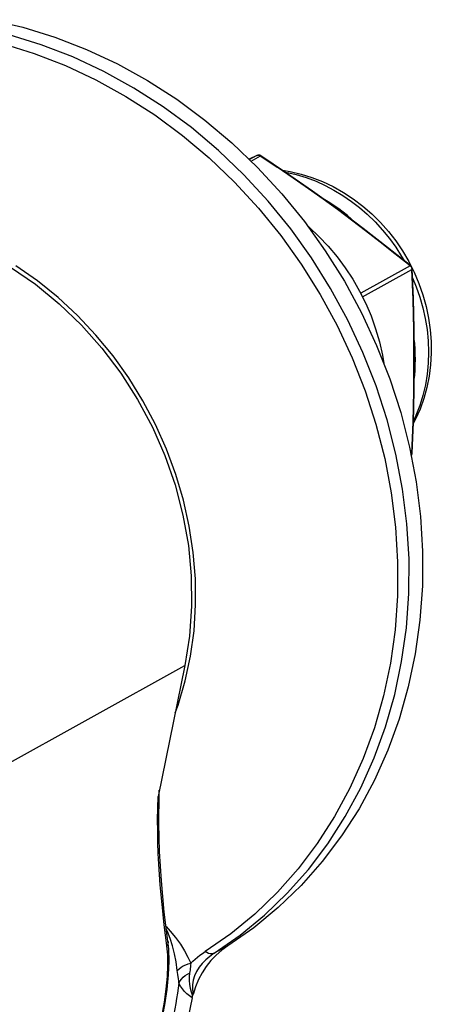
# Model space of a CAD drawing. Header units: inches. Extents: x 0 to 22, y 0 to 17.
# Tile 14 of 14: x 19.3 to 20.3, y 10.5 to 12.9. Entities that reach past the tile are written whole.
import ezdxf

# ---------------------------------------------------------------- set-up
doc = ezdxf.new("R2010")
doc.units = ezdxf.units.IN
doc.header["$LTSCALE"] = 1.21
doc.header["$MEASUREMENT"] = 0
doc.layers.get('0').update_dxf_attribs({"linetype": 'CONTINUOUS'})

msp = doc.modelspace()

# ---------------------------------------------------------------- linework, layer by layer
at = {"color": 7, "linetype": 'Continuous'}
for p, q in [((19.8767, 12.541), (19.8583, 12.5319)), ((19.8766, 12.541), (19.8591, 12.5312)), ((19.8629, 12.5275), (19.8852, 12.5399)), ((19.8767, 12.541), (19.8766, 12.541)), ((20.238, 12.2815), (20.1833, 12.3251)), ((20.2332, 12.292), (20.2391, 12.2803)), ((20.2363, 12.2815), (20.1205, 12.2172)), ((20.1247, 12.2088), (20.2406, 12.2731)), ((20.238, 12.2815), (20.238, 12.2815)), ((20.2441, 12.2055), (20.2414, 12.2746)), ((20.2414, 12.2742), (20.2415, 12.2745)), ((20.2406, 11.841), (20.2382, 11.8397)), ((20.2415, 11.8416), (20.2415, 11.8416)), ((19.1504, 11.0333), (19.7075, 11.3425)), ((19.7075, 11.3425), (19.6445, 11.0351)), ((19.6463, 10.9719), (19.647, 11.0386)), ((19.647, 11.0386), (19.6475, 11.0497)), ((19.6654, 10.6846), (19.6621, 10.7092)), ((19.6635, 10.7298), (19.6734, 10.719)), ((19.6697, 10.6769), (19.6678, 10.6952)), ((19.6678, 10.6952), (19.6679, 10.6951)), ((19.6783, 10.6839), (19.6729, 10.7013)), ((19.8084, 10.6843), (19.7766, 10.6667)), ((19.7224, 10.5759), (19.7257, 10.567)), ((19.7246, 10.5624), (19.6788, 10.3391)), ((19.7262, 10.5686), (19.7265, 10.5697)), ((19.7265, 10.5697), (19.7267, 10.5703))]:
    msp.add_line(p, q, dxfattribs=at)
for points in [[(19.2508, 12.8599), (19.3267, 12.8422), (19.402, 12.8189), (19.4763, 12.7901), (19.5491, 12.756), (19.6199, 12.7168), (19.6884, 12.6728), (19.7544, 12.6241), (19.8179, 12.5706), (19.8783, 12.5128), (19.9352, 12.451), (19.9883, 12.3856), (20.0373, 12.317), (20.0821, 12.2453), (20.1223, 12.1711), (20.1579, 12.0947), (20.1886, 12.0165), (20.2144, 11.9368), (20.2351, 11.856), (20.2506, 11.7745), (20.2608, 11.6927), (20.2657, 11.611), (20.2653, 11.5297), (20.2596, 11.4492), (20.2485, 11.37), (20.2322, 11.2924), (20.2106, 11.2168), (20.1841, 11.1436), (20.1526, 11.0734), (20.1165, 11.0064), (20.0755, 10.9425), (20.0301, 10.8822), (19.9804, 10.826), (19.9267, 10.7741), (19.8694, 10.7269), (19.8084, 10.6843)], [(19.7766, 10.6667), (19.8373, 10.709), (19.8945, 10.7561), (19.9481, 10.8078), (19.9977, 10.8638), (20.0431, 10.9239), (20.0841, 10.9878), (20.1205, 11.0551), (20.1521, 11.1255), (20.1787, 11.1987), (20.2003, 11.2743), (20.2166, 11.352), (20.2277, 11.4313), (20.2335, 11.5118), (20.2339, 11.5933), (20.229, 11.6752), (20.2187, 11.7573), (20.2032, 11.8389), (20.1824, 11.9199), (20.1565, 11.9997), (20.1257, 12.078), (20.0901, 12.1544), (20.0498, 12.2286), (20.005, 12.3001), (19.956, 12.3686), (19.9031, 12.4338), (19.8464, 12.4953), (19.7862, 12.5529), (19.7229, 12.6063), (19.6567, 12.6551), (19.588, 12.6993), (19.5172, 12.7384), (19.4445, 12.7725), (19.3703, 12.8012), (19.295, 12.8245)], [(19.2791, 12.8036), (19.3535, 12.7806), (19.4269, 12.7522), (19.4987, 12.7186), (19.5688, 12.6798), (19.6367, 12.6362), (19.7021, 12.5879), (19.7647, 12.5351), (19.8241, 12.4782), (19.8802, 12.4174), (19.9326, 12.353), (19.981, 12.2852), (20.0252, 12.2146), (20.065, 12.1413), (20.1003, 12.0657), (20.1308, 11.9883), (20.1563, 11.9094), (20.1768, 11.8294), (20.1922, 11.7486), (20.2024, 11.6676), (20.2072, 11.5866), (20.2068, 11.5061), (20.2011, 11.4264), (20.1902, 11.348), (20.174, 11.2713), (20.1527, 11.1965), (20.1264, 11.1242), (20.0951, 11.0546), (20.0592, 10.988), (20.0186, 10.9249), (19.9737, 10.8655), (19.9247, 10.8101), (19.8718, 10.759), (19.8152, 10.7124), (19.7552, 10.6706)], [(19.8766, 12.541), (19.8773, 12.5412), (19.878, 12.5415)], [(19.878, 12.5415), (19.8787, 12.5416), (19.8794, 12.5417), (19.8802, 12.5417), (19.8809, 12.5417)], [(19.8809, 12.5417), (19.8817, 12.5415), (19.8824, 12.5413), (19.8831, 12.5411)], [(19.8831, 12.5411), (19.8838, 12.5408), (19.8845, 12.5404), (19.9241, 12.5136)], [(19.8852, 12.5399), (19.8856, 12.5402), (19.8858, 12.5404), (19.886, 12.5404), (19.8862, 12.5404)], [(20.0074, 12.4569), (19.9464, 12.4995), (19.8862, 12.5404)], [(20.0324, 12.4379), (19.9976, 12.4627), (19.9616, 12.4879), (19.9241, 12.5136)], [(19.9366, 12.5061), (19.9546, 12.5033), (19.9804, 12.4972), (20.006, 12.4893), (20.0311, 12.4794), (20.0558, 12.4677), (20.0799, 12.4542), (20.1031, 12.4389), (20.1254, 12.4221), (20.1466, 12.4036), (20.1667, 12.3838), (20.1855, 12.3625), (20.2029, 12.3401), (20.2188, 12.3165), (20.2332, 12.292)], [(19.9428, 12.5019), (19.9447, 12.5016), (19.9689, 12.4961), (19.9926, 12.4889), (20.0155, 12.4802), (20.0369, 12.4706), (20.0577, 12.4597), (20.0787, 12.4471), (20.0991, 12.4331), (20.1178, 12.4185), (20.1359, 12.4027), (20.1544, 12.3847), (20.172, 12.3653), (20.1879, 12.3457), (20.2026, 12.3253), (20.2163, 12.3039), (20.2215, 12.2946)], [(20.1833, 12.3251), (20.126, 12.3696), (20.0674, 12.4136), (20.0074, 12.4569)], [(20.1068, 12.384), (20.0891, 12.3997), (20.0691, 12.4153), (20.0483, 12.4297), (20.0286, 12.4415)], [(20.1321, 12.3637), (20.0986, 12.3892), (20.0657, 12.4136), (20.0324, 12.4379)], [(18.9746, 12.396), (19.0418, 12.3846), (19.1078, 12.3672), (19.173, 12.3435), (19.2365, 12.314), (19.2979, 12.2788), (19.3566, 12.2383), (19.4123, 12.1927), (19.4646, 12.1425), (19.5129, 12.0879), (19.557, 12.0295), (19.5965, 11.9677), (19.6312, 11.903), (19.6606, 11.8358), (19.6847, 11.7668), (19.7031, 11.6963), (19.7158, 11.625), (19.7226, 11.5534), (19.7235, 11.4821), (19.7185, 11.4119), (19.7075, 11.3425)], [(19.9962, 12.3745), (19.9991, 12.3722), (20.0223, 12.3506), (20.0443, 12.3275), (20.065, 12.303), (20.0842, 12.2773), (20.1019, 12.2503), (20.1179, 12.2224), (20.1323, 12.1935), (20.1448, 12.1639), (20.1556, 12.1336), (20.1645, 12.1028), (20.1715, 12.0715), (20.1745, 12.0526)], [(20.2363, 12.2815), (20.2009, 12.3099), (20.1662, 12.3373), (20.1321, 12.3637)], [(19.7084, 11.3065), (19.7209, 11.3648), (19.729, 11.4245), (19.7328, 11.4852), (19.7323, 11.5466), (19.7273, 11.6083), (19.718, 11.6699), (19.7044, 11.7311), (19.6866, 11.7915), (19.6647, 11.8509), (19.6389, 11.9087), (19.6091, 11.9648), (19.5758, 12.0187), (19.5389, 12.0703), (19.4988, 12.1191), (19.4557, 12.1648), (19.4098, 12.2073), (19.3614, 12.2463), (19.3108, 12.2815)], [(20.238, 12.2815), (20.2377, 12.2816), (20.2373, 12.2817), (20.2368, 12.2816), (20.2363, 12.2815)], [(20.2363, 12.2815), (20.2375, 12.2805), (20.2386, 12.2792), (20.2394, 12.2778), (20.24, 12.2763), (20.2404, 12.2747), (20.2406, 12.2731)], [(20.2406, 12.2731), (20.2411, 12.2736), (20.2414, 12.2742)], [(20.2406, 11.841), (20.242, 11.8776), (20.2433, 11.9142), (20.2443, 11.9507), (20.245, 11.9872), (20.2455, 12.0236), (20.2456, 12.0598), (20.2455, 12.0959), (20.245, 12.1318), (20.2443, 12.1674), (20.2433, 12.2028), (20.2421, 12.238), (20.2406, 12.2731)], [(20.2412, 12.2762), (20.246, 12.2666), (20.2572, 12.2405), (20.2666, 12.2137), (20.2742, 12.1865), (20.28, 12.1591), (20.2839, 12.1315), (20.286, 12.1038), (20.2863, 12.0762), (20.2846, 12.0489), (20.2812, 12.0221), (20.2759, 11.9957), (20.2688, 11.97), (20.2599, 11.9452), (20.2494, 11.9212), (20.244, 11.9111)], [(20.2423, 12.2534), (20.251, 12.2325), (20.2595, 12.2081), (20.2665, 12.1833), (20.2722, 12.1578), (20.2763, 12.1318), (20.2789, 12.1054), (20.2797, 12.0788)], [(20.2414, 11.8416), (20.2441, 11.9139), (20.2459, 11.9878), (20.2465, 12.0612), (20.2459, 12.1337), (20.2441, 12.2055)], [(20.2489, 12.0617), (20.2487, 12.0742), (20.2481, 12.0868), (20.2472, 12.0995), (20.2461, 12.1097)], [(20.2797, 12.0788), (20.2789, 12.0529), (20.2764, 12.0273), (20.2723, 12.002), (20.2665, 11.9773), (20.2591, 11.9533), (20.2501, 11.9299), (20.2442, 11.9175)], [(20.2461, 12.0145), (20.2472, 12.0243), (20.2481, 12.0367), (20.2487, 12.0491), (20.2489, 12.0617)], [(20.2406, 11.841), (20.2404, 11.8394), (20.2401, 11.838), (20.2394, 11.8366), (20.2389, 11.8358)], [(20.2415, 11.8416), (20.2414, 11.8415), (20.2411, 11.8412), (20.2406, 11.841)], [(19.6847, 11.2315), (19.6917, 11.2498), (19.7084, 11.3065)], [(19.6621, 10.7092), (19.6591, 10.7335), (19.6563, 10.7575), (19.6539, 10.7811), (19.6517, 10.8042), (19.6497, 10.8274), (19.648, 10.8515), (19.6465, 10.8762), (19.6452, 10.9013), (19.6443, 10.927), (19.6437, 10.9535), (19.6436, 10.9806), (19.6438, 11.0077), (19.6445, 11.0351)], [(19.6679, 10.6951), (19.6593, 10.7635), (19.6523, 10.8368), (19.6481, 10.9055), (19.6463, 10.9719)], [(19.6729, 10.7013), (19.6664, 10.7181), (19.6644, 10.7228)], [(19.6734, 10.719), (19.6859, 10.7036), (19.697, 10.6881), (19.7066, 10.6728), (19.7147, 10.6579), (19.7213, 10.6432)], [(19.6679, 10.6951), (19.668, 10.6927), (19.6672, 10.6886), (19.6654, 10.6846)], [(19.6536, 10.5185), (19.6597, 10.5517), (19.664, 10.5828), (19.6667, 10.612), (19.6678, 10.6389), (19.6674, 10.6631), (19.6654, 10.6846)], [(19.6558, 10.521), (19.6606, 10.5459), (19.6659, 10.5816), (19.6692, 10.6158), (19.6705, 10.6478), (19.6697, 10.6769)], [(19.6897, 10.6265), (19.6869, 10.6466), (19.683, 10.6658), (19.6783, 10.6839)], [(19.7213, 10.6432), (19.7262, 10.6481), (19.7314, 10.6529), (19.737, 10.6575), (19.7427, 10.662), (19.7488, 10.6664), (19.7552, 10.6706)], [(19.7766, 10.6667), (19.7663, 10.6595), (19.7568, 10.6517), (19.7482, 10.6431), (19.7408, 10.6338), (19.7348, 10.6241), (19.7302, 10.614), (19.7271, 10.6035), (19.7255, 10.5926), (19.7253, 10.5816), (19.7267, 10.5703)], [(19.8084, 10.6843), (19.7941, 10.6741), (19.7808, 10.6627), (19.7686, 10.6499), (19.7576, 10.6359), (19.7478, 10.6209), (19.7394, 10.6048), (19.7323, 10.588), (19.7267, 10.5703)], [(19.7766, 10.6667), (19.7738, 10.6656), (19.7706, 10.6652), (19.7671, 10.6655), (19.7633, 10.6665), (19.7593, 10.6682), (19.7552, 10.6706)], [(19.6897, 10.6265), (19.6939, 10.6304), (19.6987, 10.634), (19.7039, 10.6371), (19.7095, 10.6397), (19.7153, 10.6418), (19.7213, 10.6432)], [(19.7213, 10.6432), (19.7208, 10.6388), (19.7204, 10.6347), (19.72, 10.6308), (19.7197, 10.6272), (19.7193, 10.6237), (19.7188, 10.6204)], [(19.691, 10.6166), (19.6903, 10.6215), (19.6897, 10.6265)], [(19.6936, 10.5967), (19.6964, 10.6017), (19.6999, 10.6063), (19.7039, 10.6106), (19.7085, 10.6144), (19.7135, 10.6177), (19.7188, 10.6204)], [(19.7188, 10.6204), (19.7179, 10.6114), (19.7177, 10.6025), (19.7184, 10.5936), (19.7199, 10.5848), (19.7224, 10.5759)], [(19.6936, 10.5967), (19.692, 10.5849), (19.6902, 10.5729), (19.6882, 10.5608), (19.686, 10.5485), (19.6837, 10.5362), (19.6813, 10.5237)], [(19.6936, 10.5967), (19.693, 10.6017), (19.6924, 10.6067), (19.691, 10.6166)], [(19.7246, 10.5624), (19.7182, 10.5668), (19.7122, 10.5716), (19.7067, 10.5769), (19.7018, 10.5829), (19.6974, 10.5895), (19.6936, 10.5967)], [(19.7246, 10.5624), (19.7247, 10.5632), (19.7249, 10.564), (19.7251, 10.5647), (19.7253, 10.5655), (19.7255, 10.5662), (19.7257, 10.567)], [(19.7257, 10.567), (19.7259, 10.5675), (19.7262, 10.5686)]]:
    msp.add_lwpolyline(points, dxfattribs=at)
for centre, start, end in [((19.8809, 12.5325), 56.1701, 116.223), ((20.232, 12.2741), 2.5504, 50.9743), ((20.232, 11.842), 317.1914, 357.5629)]:
    msp.add_arc(centre, 0.00945, start, end, dxfattribs=at)

doc.saveas('drawing.dxf')
